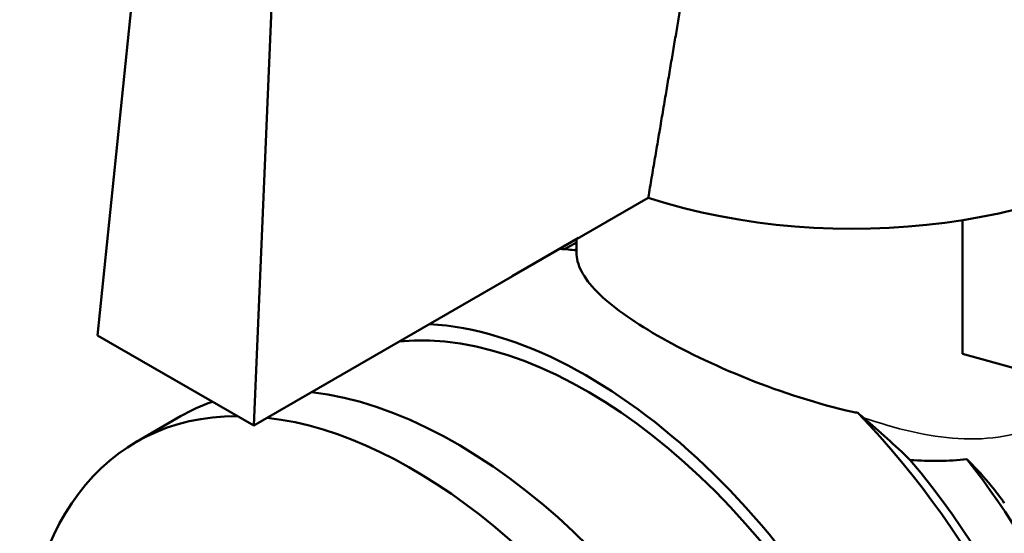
# Model space of a CAD drawing. Header units: millimetres. Extents: x 37 to 190, y 77 to 240.
# Tile 20 of 42: x 141 to 167, y 104 to 118. Entities that reach past the tile are written whole.
import ezdxf

# ---------------------------------------------------------------- set-up
doc = ezdxf.new("R2010")
doc.units = ezdxf.units.MM
doc.layers.add('Видимые тонкие (ГОСТ)', color=7, linetype='Continuous', lineweight=35)
doc.layers.add('Видимый контур (ГОСТ)', color=7, linetype='Continuous', lineweight=50)

msp = doc.modelspace()

# ---------------------------------------------------------------- linework, layer by layer
at = {"layer": 'Видимые тонкие (ГОСТ)'}
msp.add_open_spline([(169.691, 107.785), (169.38, 107.405), (169.01, 107.087), (167.902, 106.487), (167.091, 106.356), (165.411, 106.461), (164.545, 106.675), (163.671, 106.97)], degree=3, knots=[7.4760614, 7.4760614, 7.4760614, 7.4760614, 7.6988847, 7.6988847, 8.0623026, 8.0623026, 8.4141247, 8.4141247, 8.4141247, 8.4141247], dxfattribs=at)
at = {"layer": 'Видимый контур (ГОСТ)'}
for p, q in [((142.864, 109.208), (143.997, 120.175)), ((147.591, 118.099), (147.105, 106.76)), ((147.105, 106.76), (157.822, 112.947)), ((166.358, 108.709), (166.358, 112.337)), ((166.359, 112.337), (166.359, 108.709)), ((155.931, 111.855), (154.127, 110.813)), ((155.869, 111.819), (155.869, 111.465)), ((155.931, 111.856), (155.931, 111.855)), ((155.869, 111.733), (155.549, 111.549)), ((154.127, 110.814), (154.127, 110.813)), ((142.864, 109.208), (147.105, 106.76)), ((166.358, 108.709), (166.359, 108.709)), ((166.359, 108.709), (170.44, 107.576)), ((143.919, 106.318), (145.121, 107.012))]:
    msp.add_line(p, q, dxfattribs=at)
for centre, major_axis, start_param, end_param in [((163.369, 118.598), (11.25, 0), 4.196814, 5.678086), ((159.692, 98.104), (-7.375, 12.774), 5.873085, 5.920138), ((161.46, 99.125), (-6.875, 11.908), 6.110423, 6.11787), ((163.369, 114.516), (-11.25, 0), 0.606563, 0.60667), ((156.157, 96.063), (-7.125, 12.341), 3.19019, 6.028247), ((156.157, 96.063), (-7.375, 12.774), 2.976729, 5.920299), ((152.621, 94.022), (7.5, -12.99), 0, 2.737081), ((152.621, 94.022), (-7.5, 12.99), 6.173918, 6.283185), ((151.419, 93.328), (-7.5, 12.99), 5.963875, 7.084127), ((151.419, 93.328), (7.5, -12.99), 5.482243, 9.020267), ((159.692, 98.104), (7.375, -12.774), 0, 1.981041), ((160.399, 98.512), (6.875, -11.908), 0.785398, 1.870856), ((161.46, 99.125), (6.875, -11.908), 0.165315, 1.814015)]:
    msp.add_ellipse(centre, major_axis=major_axis, ratio=0.57735, start_param=start_param, end_param=end_param, dxfattribs=at)
msp.add_rational_spline([(159.083, 120.394), (158.765, 118.517), (158.128, 114.756), (157.822, 112.947)], [26.4233411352, 25.1809248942, 23.0112575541, 22.0955468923], degree=2, knots=[202.671691, 202.671691, 202.671691, 204.434283, 205.692538, 205.692538, 205.692538], dxfattribs=at)
for points, knots in [([(163.514, 107.104), (163.465, 107.114), (163.417, 107.124), (162.443, 107.341), (161.448, 107.66), (159.599, 108.399), (158.745, 108.817), (157.387, 109.601), (156.809, 110.01), (156.051, 110.776), (155.869, 111.136), (155.869, 111.465)], [2.871125, 2.871125, 2.871125, 2.871125, 2.886071, 2.886071, 3.174167, 3.174167, 3.462264, 3.462264, 3.75036, 3.75036, 4.038457, 4.038457, 4.038457, 4.038457]), ([(167.491, 104.657), (167.38, 104.818), (167.261, 104.975), (166.943, 105.361), (166.739, 105.581), (166.524, 105.798), (166.5, 105.822), (166.477, 105.845)], [0, 0, 0, 0, 0.0591913, 0.0591913, 0.1534929, 0.1534929, 0.1649329, 0.1649329, 0.1649329, 0.1649329])]:
    msp.add_open_spline(points, degree=3, knots=knots, dxfattribs=at)
for points in [[(163.671, 106.97), (163.619, 107.015), (163.566, 107.059), (163.514, 107.104)], [(164.935, 105.824), (164.53, 106.222), (164.088, 106.616), (163.671, 106.97)], [(166.477, 105.845), (165.979, 105.793), (165.462, 105.789), (164.935, 105.824)]]:
    msp.add_open_spline(points, degree=3, dxfattribs=at)

doc.saveas('drawing.dxf')
